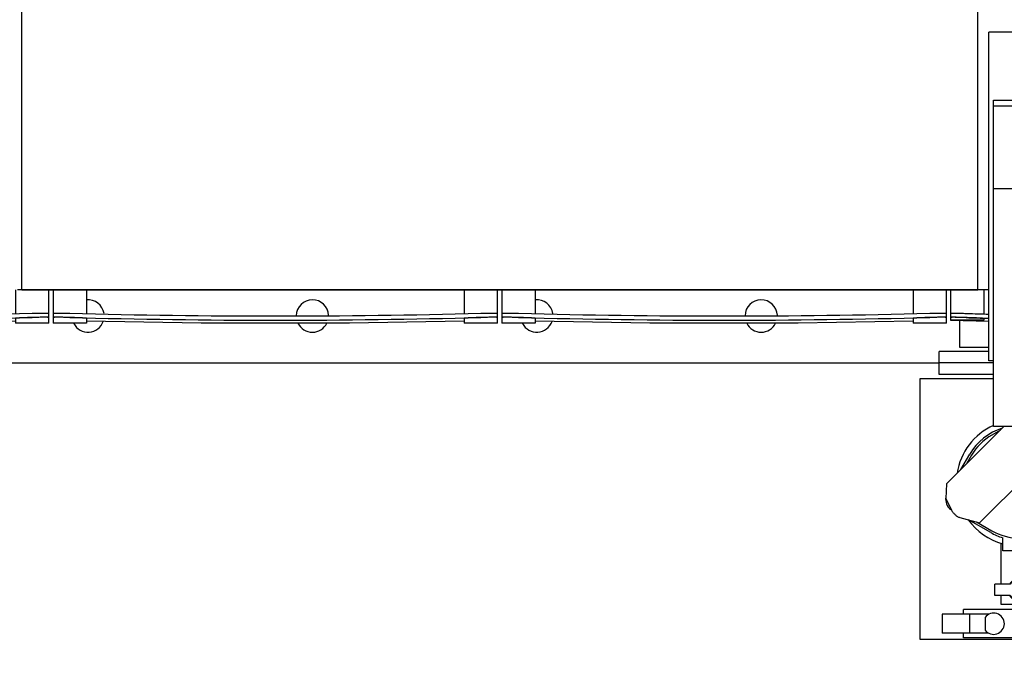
# Model space of a CAD drawing. Header units: millimetres. Extents: x 0 to 841, y 0 to 594.
# Tile 31 of 63: x 620 to 668, y 168 to 199. Entities that reach past the tile are written whole.
import ezdxf

# ---------------------------------------------------------------- set-up
doc = ezdxf.new("R2010")
doc.units = ezdxf.units.MM
doc.header["$LTSCALE"] = 46.255
for name, color, linetype in [('25007_060000_TLKGS_KGS_V_ABL466', 7, 'CONTINUOUS'), ('25007_061000_TLKGS_KGS_V_ABL467', 7, 'CONTINUOUS'), ('25007_452000_10_SIMPLE1_A_ABL475', 7, 'CONTINUOUS'), ('25007_452000_10_SIMPLE1_T1_A_PBL476', 7, 'CONTINUOUS'), ('25007_634500_05_SIMPLE1_A_ABL486', 7, 'CONTINUOUS'), ('25007_634500_05_SIMPLE1_T1_A_PBL487', 7, 'CONTINUOUS'), ('25007_644000_02_SIMPLE1_C_ABL509', 7, 'CONTINUOUS'), ('25007_644000_02_SIMPLE1_T1_C_PBL510', 7, 'CONTINUOUS'), ('25007_766000_04_SIMPLE1_T1_X_PBL469', 7, 'CONTINUOUS'), ('25007_766000_04_SIMPLE1_X_ABL468', 7, 'CONTINUOUS'), ('25087_000000_TLKGS_MARKETING_ABL430', 7, 'CONTINUOUS'), ('25087_030000_TLKGS_V_ABL439', 7, 'CONTINUOUS'), ('25087_100000_TLKGS_V_ABL440', 7, 'CONTINUOUS'), ('25087_111000_21_SIMPLE1_A_ABL441', 7, 'CONTINUOUS'), ('25087_111000_21_SIMPLE1_T1_A_PBL442', 7, 'CONTINUOUS'), ('25087_111200_24_SIMPLE1_T3_X_PBL471', 7, 'CONTINUOUS'), ('25087_111200_24_SIMPLE1_T3_X_PBL481', 7, 'CONTINUOUS'), ('25087_111200_24_SIMPLE1_T3_X_PBL482', 7, 'CONTINUOUS'), ('25087_111200_24_SIMPLE1_T4_X_PBL484', 7, 'CONTINUOUS'), ('25087_111200_24_SIMPLE1_X_ABL443', 7, 'CONTINUOUS'), ('25087_171000_21_SIMPLE1_A_ABL448', 7, 'CONTINUOUS'), ('25087_171000_21_SIMPLE1_T1_A_PBL449', 7, 'CONTINUOUS'), ('top_7_VBL429', 7, 'CONTINUOUS')]:
    doc.layers.add(name, color=color, linetype=linetype)

# ---------------------------------------------------------------- blocks, each defined once
blk = doc.blocks.new('25087_111000_21_SIMPLE1_T1_A_PBL442', base_point=(578.375, 213.938))
at = {"layer": '25087_111000_21_SIMPLE1_T1_A_PBL442', "color": 7, "linetype": 'Continuous'}
for p, q in [((620.45, 186), (620.25, 186)), ((666.775, 186), (666.25, 186)), ((485.175, 182.5), (664.4, 182.5))]:
    blk.add_line(p, q, dxfattribs=at)
for centre, start, end in [((623.625, 184.75), 8.7984, 95.4488), ((634.375, 184.75), 2.4062, 179.0556), ((645.125, 184.75), 8.7984, 95.4488), ((655.875, 184.75), 2.4062, 179.0556), ((623.625, 184.75), 208.1676, 340.0843), ((645.125, 184.75), 208.1676, 340.0843), ((634.375, 184.75), 206.8041, 333.1958), ((655.875, 184.75), 206.8041, 333.1958)]:
    blk.add_arc(centre, 0.775, start, end, dxfattribs=at)
blk = doc.blocks.new('25087_111000_21_SIMPLE1_A_ABL441', base_point=(578.375, 213.938))
at = {"layer": '25087_111000_21_SIMPLE1_T1_A_PBL442'}
blk.add_blockref('25087_111000_21_SIMPLE1_T1_A_PBL442', (578.375, 213.938), dxfattribs=at)
blk = doc.blocks.new('25087_111200_24_SIMPLE1_T3_X_PBL471', base_point=(654.1, 185.2))
at = {"layer": '25087_111200_24_SIMPLE1_T3_X_PBL471', "color": 7, "linetype": 'Continuous'}
for p, q in [((643.45, 186), (643.45, 184.4)), ((645.05, 186), (645.05, 184.863)), ((663.15, 186), (663.15, 184.863)), ((664.75, 184.4), (664.75, 186)), ((643.45, 184.681), (643.45, 184.681)), ((644.2, 184.88), (644.25, 184.878)), ((644.25, 184.678), (644.2, 184.679)), ((645.05, 184.639), (645.05, 184.4)), ((663.15, 184.639), (663.15, 184.4)), ((663.95, 184.878), (664, 184.88)), ((664, 184.679), (663.95, 184.678)), ((664.75, 184.681), (664.75, 184.681)), ((645.05, 184.4), (643.45, 184.4)), ((664.75, 184.4), (663.15, 184.4))]:
    blk.add_line(p, q, dxfattribs=at)
blk.add_lwpolyline([(645.05, 184.52), (650.547, 184.417), (657.653, 184.417), (663.15, 184.52)], dxfattribs=at)
for radius, start, end in [(378.214, 268.50765, 271.49235), (378.414, 268.50844, 271.49156)]:
    blk.add_arc((654.1, 562.964), radius, start, end, dxfattribs=at)
for points, knots in [([(643.45, 184.882), (643.45, 184.884), (643.457, 184.884), (643.466, 184.886), (643.485, 184.886), (643.509, 184.887), (643.541, 184.888), (643.595, 184.889), (643.676, 184.889), (643.789, 184.888), (643.917, 184.886), (644.056, 184.883), (644.151, 184.881), (644.2, 184.88)], [0, 0, 0, 0, 0.005255, 0.019758, 0.043633, 0.076691, 0.118629, 0.16905, 0.293333, 0.444777, 0.617559, 0.805035, 1, 1, 1, 1]), ([(644.2, 184.679), (644.151, 184.681), (644.056, 184.683), (643.917, 184.686), (643.789, 184.688), (643.676, 184.689), (643.595, 184.689), (643.541, 184.688), (643.509, 184.687), (643.485, 184.686), (643.466, 184.686), (643.457, 184.684), (643.45, 184.683), (643.45, 184.682)], [0, 0, 0, 0, 0.194964, 0.38244, 0.555223, 0.706666, 0.83095, 0.881371, 0.92331, 0.956368, 0.980242, 0.994746, 1, 1, 1, 1]), ([(644.25, 184.678), (644.198, 184.68), (644.096, 184.682), (643.948, 184.685), (643.812, 184.687), (643.692, 184.688), (643.605, 184.688), (643.548, 184.687), (643.514, 184.687), (643.488, 184.685), (643.467, 184.685), (643.458, 184.683), (643.45, 184.682), (643.45, 184.681)], [0, 0, 0, 0, 0.194623, 0.381798, 0.554357, 0.705687, 0.829993, 0.880481, 0.922526, 0.95573, 0.979789, 0.994513, 1, 1, 1, 1]), ([(645.05, 184.639), (645.05, 184.641), (645.042, 184.642), (645.033, 184.644), (645.013, 184.646), (644.987, 184.648), (644.953, 184.651), (644.896, 184.654), (644.808, 184.659), (644.689, 184.664), (644.552, 184.669), (644.404, 184.674), (644.302, 184.677), (644.25, 184.678)], [0, 0, 0, 0, 0.005353, 0.019958, 0.043924, 0.077058, 0.119053, 0.169511, 0.293806, 0.445188, 0.617855, 0.805188, 1, 1, 1, 1]), ([(663.95, 184.678), (663.898, 184.677), (663.796, 184.674), (663.648, 184.669), (663.511, 184.664), (663.392, 184.659), (663.304, 184.654), (663.247, 184.651), (663.213, 184.648), (663.187, 184.646), (663.167, 184.644), (663.158, 184.642), (663.15, 184.641), (663.15, 184.639)], [0, 0, 0, 0, 0.194812, 0.382145, 0.554812, 0.706194, 0.830489, 0.880947, 0.922942, 0.956076, 0.980042, 0.994647, 1, 1, 1, 1]), ([(664.75, 184.681), (664.75, 184.682), (664.742, 184.683), (664.733, 184.685), (664.712, 184.685), (664.686, 184.687), (664.652, 184.687), (664.595, 184.688), (664.508, 184.688), (664.388, 184.687), (664.252, 184.685), (664.104, 184.682), (664.002, 184.68), (663.95, 184.678)], [0, 0, 0, 0, 0.005487, 0.020211, 0.04427, 0.077474, 0.119519, 0.170007, 0.294313, 0.445643, 0.618202, 0.805377, 1, 1, 1, 1]), ([(664, 184.88), (664.049, 184.881), (664.144, 184.883), (664.283, 184.886), (664.411, 184.888), (664.524, 184.889), (664.605, 184.889), (664.659, 184.888), (664.691, 184.887), (664.715, 184.886), (664.734, 184.886), (664.743, 184.884), (664.75, 184.884), (664.75, 184.882)], [0, 0, 0, 0, 0.194964, 0.38244, 0.555222, 0.706666, 0.83095, 0.881371, 0.923309, 0.956367, 0.980242, 0.994745, 1, 1, 1, 1]), ([(664.746, 184.684), (664.737, 184.685), (664.711, 184.687), (664.63, 184.689), (664.48, 184.688), (664.257, 184.686), (664.09, 184.682), (664, 184.679)], [0, 0, 0, 0, 0.03599, 0.104167, 0.327214, 0.63967, 1, 1, 1, 1]), ([(664.75, 184.682), (664.75, 184.683), (664.748, 184.683), (664.747, 184.684), (664.746, 184.684)], [0, 0, 0, 0, 0.29739, 1, 1, 1, 1])]:
    blk.add_open_spline(points, degree=3, knots=knots, dxfattribs=at)
blk = doc.blocks.new('25087_111200_24_SIMPLE1_T3_X_PBL481', base_point=(632.6, 185.2))
at = {"layer": '25087_111200_24_SIMPLE1_T3_X_PBL481', "color": 7, "linetype": 'Continuous'}
for p, q in [((621.95, 186), (621.95, 184.4)), ((623.55, 186), (623.55, 184.863)), ((641.65, 186), (641.65, 184.863)), ((643.25, 184.4), (643.25, 186)), ((621.95, 184.681), (621.95, 184.681)), ((622.7, 184.88), (622.75, 184.878)), ((622.75, 184.678), (622.7, 184.679)), ((623.55, 184.639), (623.55, 184.4)), ((641.65, 184.639), (641.65, 184.4)), ((642.45, 184.878), (642.5, 184.88)), ((642.5, 184.679), (642.45, 184.678)), ((643.25, 184.681), (643.25, 184.681)), ((623.55, 184.4), (621.95, 184.4)), ((643.25, 184.4), (641.65, 184.4))]:
    blk.add_line(p, q, dxfattribs=at)
blk.add_lwpolyline([(623.55, 184.52), (629.047, 184.417), (636.153, 184.417), (641.65, 184.52)], dxfattribs=at)
for radius, start, end in [(378.214, 268.50765, 271.49235), (378.414, 268.50844, 271.49156)]:
    blk.add_arc((632.6, 562.964), radius, start, end, dxfattribs=at)
for points, knots in [([(621.95, 184.882), (621.95, 184.884), (621.957, 184.884), (621.966, 184.886), (621.985, 184.886), (622.009, 184.887), (622.041, 184.888), (622.095, 184.889), (622.176, 184.889), (622.289, 184.888), (622.417, 184.886), (622.556, 184.883), (622.651, 184.881), (622.7, 184.88)], [0, 0, 0, 0, 0.005255, 0.019758, 0.043633, 0.076691, 0.118629, 0.16905, 0.293333, 0.444777, 0.617559, 0.805035, 1, 1, 1, 1]), ([(622.7, 184.679), (622.651, 184.681), (622.556, 184.683), (622.417, 184.686), (622.289, 184.688), (622.176, 184.689), (622.095, 184.689), (622.041, 184.688), (622.009, 184.687), (621.985, 184.686), (621.966, 184.686), (621.957, 184.684), (621.95, 184.683), (621.95, 184.682)], [0, 0, 0, 0, 0.194964, 0.38244, 0.555223, 0.706666, 0.83095, 0.881371, 0.92331, 0.956368, 0.980242, 0.994746, 1, 1, 1, 1]), ([(622.75, 184.678), (622.698, 184.68), (622.596, 184.682), (622.448, 184.685), (622.312, 184.687), (622.192, 184.688), (622.105, 184.688), (622.048, 184.687), (622.014, 184.687), (621.988, 184.685), (621.967, 184.685), (621.958, 184.683), (621.95, 184.682), (621.95, 184.681)], [0, 0, 0, 0, 0.194623, 0.381798, 0.554357, 0.705687, 0.829993, 0.880481, 0.922526, 0.95573, 0.979789, 0.994513, 1, 1, 1, 1]), ([(623.55, 184.639), (623.55, 184.641), (623.542, 184.642), (623.533, 184.644), (623.513, 184.646), (623.487, 184.648), (623.453, 184.651), (623.396, 184.654), (623.308, 184.659), (623.189, 184.664), (623.052, 184.669), (622.904, 184.674), (622.802, 184.677), (622.75, 184.678)], [0, 0, 0, 0, 0.005353, 0.019958, 0.043924, 0.077058, 0.119053, 0.169511, 0.293806, 0.445188, 0.617855, 0.805188, 1, 1, 1, 1]), ([(642.45, 184.678), (642.398, 184.677), (642.296, 184.674), (642.148, 184.669), (642.011, 184.664), (641.892, 184.659), (641.804, 184.654), (641.747, 184.651), (641.713, 184.648), (641.687, 184.646), (641.667, 184.644), (641.658, 184.642), (641.65, 184.641), (641.65, 184.639)], [0, 0, 0, 0, 0.194812, 0.382145, 0.554812, 0.706194, 0.830489, 0.880947, 0.922942, 0.956076, 0.980042, 0.994647, 1, 1, 1, 1]), ([(643.25, 184.681), (643.25, 184.682), (643.242, 184.683), (643.233, 184.685), (643.212, 184.685), (643.186, 184.687), (643.152, 184.687), (643.095, 184.688), (643.008, 184.688), (642.888, 184.687), (642.752, 184.685), (642.604, 184.682), (642.502, 184.68), (642.45, 184.678)], [0, 0, 0, 0, 0.005487, 0.020211, 0.04427, 0.077474, 0.119519, 0.170007, 0.294313, 0.445643, 0.618202, 0.805377, 1, 1, 1, 1]), ([(642.5, 184.88), (642.549, 184.881), (642.644, 184.883), (642.783, 184.886), (642.911, 184.888), (643.024, 184.889), (643.105, 184.889), (643.159, 184.888), (643.191, 184.887), (643.215, 184.886), (643.234, 184.886), (643.243, 184.884), (643.25, 184.884), (643.25, 184.882)], [0, 0, 0, 0, 0.194964, 0.38244, 0.555222, 0.706666, 0.83095, 0.881371, 0.923309, 0.956367, 0.980242, 0.994745, 1, 1, 1, 1]), ([(643.246, 184.684), (643.237, 184.685), (643.211, 184.687), (643.13, 184.689), (642.98, 184.688), (642.757, 184.686), (642.59, 184.682), (642.5, 184.679)], [0, 0, 0, 0, 0.03599, 0.104167, 0.327214, 0.63967, 1, 1, 1, 1]), ([(643.25, 184.682), (643.25, 184.683), (643.248, 184.683), (643.247, 184.684), (643.246, 184.684)], [0, 0, 0, 0, 0.29739, 1, 1, 1, 1])]:
    blk.add_open_spline(points, degree=3, knots=knots, dxfattribs=at)
blk = doc.blocks.new('25087_111200_24_SIMPLE1_T3_X_PBL482', base_point=(611.1, 185.2))
at = {"layer": '25087_111200_24_SIMPLE1_T3_X_PBL482', "color": 7, "linetype": 'Continuous'}
for p, q in [((620.15, 186), (620.15, 184.863)), ((621.75, 184.4), (621.75, 186)), ((600.45, 185.5), (600.45, 184.4)), ((602.05, 185.5), (602.05, 184.863)), ((600.45, 184.681), (600.45, 184.681)), ((601.2, 184.88), (601.25, 184.878)), ((601.25, 184.678), (601.2, 184.679)), ((602.05, 184.639), (602.05, 184.4)), ((620.15, 184.639), (620.15, 184.4)), ((620.95, 184.878), (621, 184.88)), ((621, 184.679), (620.95, 184.678)), ((621.75, 184.681), (621.75, 184.681)), ((602.05, 184.4), (600.45, 184.4)), ((621.75, 184.4), (620.15, 184.4))]:
    blk.add_line(p, q, dxfattribs=at)
blk.add_lwpolyline([(602.05, 184.52), (607.547, 184.417), (614.653, 184.417), (620.15, 184.52)], dxfattribs=at)
for radius, start, end in [(378.214, 268.50765, 271.49235), (378.414, 268.50844, 271.49156)]:
    blk.add_arc((611.1, 562.964), radius, start, end, dxfattribs=at)
for points, knots in [([(600.45, 184.882), (600.45, 184.884), (600.457, 184.884), (600.466, 184.886), (600.485, 184.886), (600.509, 184.887), (600.541, 184.888), (600.595, 184.889), (600.676, 184.889), (600.789, 184.888), (600.917, 184.886), (601.056, 184.883), (601.151, 184.881), (601.2, 184.88)], [0, 0, 0, 0, 0.005255, 0.019758, 0.043633, 0.076691, 0.118629, 0.16905, 0.293333, 0.444777, 0.617559, 0.805035, 1, 1, 1, 1]), ([(601.2, 184.679), (601.151, 184.681), (601.056, 184.683), (600.917, 184.686), (600.789, 184.688), (600.676, 184.689), (600.595, 184.689), (600.541, 184.688), (600.509, 184.687), (600.485, 184.686), (600.466, 184.686), (600.457, 184.684), (600.45, 184.683), (600.45, 184.682)], [0, 0, 0, 0, 0.194964, 0.38244, 0.555223, 0.706666, 0.83095, 0.881371, 0.92331, 0.956368, 0.980242, 0.994746, 1, 1, 1, 1]), ([(601.25, 184.678), (601.198, 184.68), (601.096, 184.682), (600.948, 184.685), (600.812, 184.687), (600.692, 184.688), (600.605, 184.688), (600.548, 184.687), (600.514, 184.687), (600.488, 184.685), (600.467, 184.685), (600.458, 184.683), (600.45, 184.682), (600.45, 184.681)], [0, 0, 0, 0, 0.194623, 0.381798, 0.554357, 0.705687, 0.829993, 0.880481, 0.922526, 0.95573, 0.979789, 0.994513, 1, 1, 1, 1]), ([(602.05, 184.639), (602.05, 184.641), (602.042, 184.642), (602.033, 184.644), (602.013, 184.646), (601.987, 184.648), (601.953, 184.651), (601.896, 184.654), (601.808, 184.659), (601.689, 184.664), (601.552, 184.669), (601.404, 184.674), (601.302, 184.677), (601.25, 184.678)], [0, 0, 0, 0, 0.005353, 0.019958, 0.043924, 0.077058, 0.119053, 0.169511, 0.293806, 0.445188, 0.617855, 0.805188, 1, 1, 1, 1]), ([(620.95, 184.678), (620.898, 184.677), (620.796, 184.674), (620.648, 184.669), (620.511, 184.664), (620.392, 184.659), (620.304, 184.654), (620.247, 184.651), (620.213, 184.648), (620.187, 184.646), (620.167, 184.644), (620.158, 184.642), (620.15, 184.641), (620.15, 184.639)], [0, 0, 0, 0, 0.194812, 0.382145, 0.554812, 0.706194, 0.830489, 0.880947, 0.922942, 0.956076, 0.980042, 0.994647, 1, 1, 1, 1]), ([(621.75, 184.681), (621.75, 184.682), (621.742, 184.683), (621.733, 184.685), (621.712, 184.685), (621.686, 184.687), (621.652, 184.687), (621.595, 184.688), (621.508, 184.688), (621.388, 184.687), (621.252, 184.685), (621.104, 184.682), (621.002, 184.68), (620.95, 184.678)], [0, 0, 0, 0, 0.005487, 0.020211, 0.04427, 0.077474, 0.119519, 0.170007, 0.294313, 0.445643, 0.618202, 0.805377, 1, 1, 1, 1]), ([(621, 184.88), (621.049, 184.881), (621.144, 184.883), (621.283, 184.886), (621.411, 184.888), (621.524, 184.889), (621.605, 184.889), (621.659, 184.888), (621.691, 184.887), (621.715, 184.886), (621.734, 184.886), (621.743, 184.884), (621.75, 184.884), (621.75, 184.882)], [0, 0, 0, 0, 0.194964, 0.38244, 0.555222, 0.706666, 0.83095, 0.881371, 0.923309, 0.956367, 0.980242, 0.994745, 1, 1, 1, 1]), ([(621.746, 184.684), (621.737, 184.685), (621.711, 184.687), (621.63, 184.689), (621.48, 184.688), (621.257, 184.686), (621.09, 184.682), (621, 184.679)], [0, 0, 0, 0, 0.03599, 0.104167, 0.327214, 0.63967, 1, 1, 1, 1]), ([(621.75, 184.682), (621.75, 184.683), (621.748, 184.683), (621.747, 184.684), (621.746, 184.684)], [0, 0, 0, 0, 0.29739, 1, 1, 1, 1])]:
    blk.add_open_spline(points, degree=3, knots=knots, dxfattribs=at)
blk = doc.blocks.new('25087_111200_24_SIMPLE1_T4_X_PBL484', base_point=(665.859, 185.253))
at = {"layer": '25087_111200_24_SIMPLE1_T4_X_PBL484', "color": 7, "linetype": 'Continuous'}
for p, q in [((664.95, 186), (664.95, 184.882)), ((666.55, 186), (666.55, 184.854)), ((664.95, 184.882), (664.943, 184.682)), ((664.943, 184.682), (664.943, 184.55)), ((664.943, 184.55), (666.775, 184.505)), ((664.95, 184.882), (664.95, 184.881)), ((664.95, 184.681), (664.95, 184.55)), ((666.55, 184.55), (664.95, 184.55)), ((665.7, 184.874), (665.75, 184.872)), ((666.55, 184.628), (666.55, 184.55))]:
    blk.add_line(p, q, dxfattribs=at)
for radius, start, end in [(223.052, 268.09045, 268.3685), (222.852, 268.10345, 268.36704)]:
    blk.add_arc((673.125, 407.602), radius, start, end, dxfattribs=at)
for points, knots in [([(665.693, 184.674), (665.644, 184.676), (665.548, 184.679), (665.41, 184.682), (665.282, 184.685), (665.169, 184.687), (665.088, 184.688), (665.034, 184.687), (665.002, 184.687), (664.978, 184.686), (664.959, 184.686), (664.95, 184.684), (664.943, 184.684), (664.943, 184.682)], [0, 0, 0, 0, 0.194891, 0.382296, 0.555018, 0.706427, 0.830712, 0.881149, 0.923115, 0.956211, 0.980133, 0.994691, 1, 1, 1, 1]), ([(664.95, 184.882), (664.95, 184.883), (664.952, 184.883), (664.953, 184.884), (664.954, 184.884)], [0, 0, 0, 0, 0.299325, 1, 1, 1, 1]), ([(666.55, 184.628), (666.55, 184.629), (666.542, 184.63), (666.533, 184.633), (666.513, 184.635), (666.487, 184.637), (666.453, 184.64), (666.396, 184.644), (666.309, 184.649), (666.189, 184.655), (666.052, 184.661), (665.904, 184.667), (665.75, 184.672), (665.596, 184.677), (665.448, 184.681), (665.311, 184.684), (665.192, 184.686), (665.105, 184.686), (665.047, 184.686), (665.013, 184.686), (664.987, 184.685), (664.967, 184.684), (664.958, 184.683), (664.95, 184.682), (664.95, 184.681)], [0, 0, 0, 0, 0.002683, 0.009994, 0.021987, 0.038565, 0.059574, 0.084815, 0.146986, 0.222699, 0.309055, 0.402745, 0.500178, 0.597618, 0.691323, 0.777689, 0.853394, 0.915523, 0.940727, 0.96169, 0.978212, 0.990141, 0.997383, 1, 1, 1, 1]), ([(664.954, 184.884), (664.963, 184.886), (664.989, 184.886), (665.07, 184.888), (665.22, 184.886), (665.443, 184.882), (665.611, 184.877), (665.7, 184.874)], [0, 0, 0, 0, 0.035969, 0.104133, 0.327166, 0.639628, 1, 1, 1, 1])]:
    blk.add_open_spline(points, degree=3, knots=knots, dxfattribs=at)
blk = doc.blocks.new('25087_111200_24_SIMPLE1_X_ABL443', base_point=(579.212, 192.95))
at = {"layer": '25087_111200_24_SIMPLE1_T3_X_PBL471'}
blk.add_blockref('25087_111200_24_SIMPLE1_T3_X_PBL471', (654.1, 185.2), dxfattribs=at)
at = {"layer": '25087_111200_24_SIMPLE1_T3_X_PBL481'}
blk.add_blockref('25087_111200_24_SIMPLE1_T3_X_PBL481', (632.6, 185.2), dxfattribs=at)
at = {"layer": '25087_111200_24_SIMPLE1_T3_X_PBL482'}
blk.add_blockref('25087_111200_24_SIMPLE1_T3_X_PBL482', (611.1, 185.2), dxfattribs=at)
at = {"layer": '25087_111200_24_SIMPLE1_T4_X_PBL484'}
blk.add_blockref('25087_111200_24_SIMPLE1_T4_X_PBL484', (665.859, 185.253), dxfattribs=at)
blk = doc.blocks.new('25087_171000_21_SIMPLE1_T1_A_PBL449', base_point=(577.375, 197.512))
at = {"layer": '25087_171000_21_SIMPLE1_T1_A_PBL449', "color": 7, "linetype": 'Continuous'}
for p, q in [((620.45, 186), (620.45, 203.975)), ((666.25, 186), (666.25, 203.975)), ((666.25, 186), (620.45, 186)), ((620.45, 186), (666.25, 186))]:
    blk.add_line(p, q, dxfattribs=at)
blk = doc.blocks.new('25087_171000_21_SIMPLE1_A_ABL448', base_point=(577.375, 197.262))
at = {"layer": '25087_171000_21_SIMPLE1_T1_A_PBL449'}
blk.add_blockref('25087_171000_21_SIMPLE1_T1_A_PBL449', (577.375, 197.512), dxfattribs=at)
blk = doc.blocks.new('25087_100000_TLKGS_V_ABL440', base_point=(579.425, 212.562))
at = {"layer": '25087_111000_21_SIMPLE1_A_ABL441'}
blk.add_blockref('25087_111000_21_SIMPLE1_A_ABL441', (578.375, 213.938), dxfattribs=at)
at = {"layer": '25087_111200_24_SIMPLE1_X_ABL443'}
blk.add_blockref('25087_111200_24_SIMPLE1_X_ABL443', (579.212, 192.95), dxfattribs=at)
at = {"layer": '25087_171000_21_SIMPLE1_A_ABL448'}
blk.add_blockref('25087_171000_21_SIMPLE1_A_ABL448', (577.375, 197.262), dxfattribs=at)
blk = doc.blocks.new('25087_030000_TLKGS_V_ABL439', base_point=(604.207, 229.275))
at = {"layer": '25087_100000_TLKGS_V_ABL440'}
blk.add_blockref('25087_100000_TLKGS_V_ABL440', (579.425, 212.562), dxfattribs=at)
blk = doc.blocks.new('25007_766000_04_SIMPLE1_T1_X_PBL469', base_point=(671.949, 176.32))
at = {"layer": '25007_766000_04_SIMPLE1_T1_X_PBL469', "color": 7, "linetype": 'Continuous'}
for p, q in [((665.375, 184.54), (665.375, 183.25)), ((666.775, 183.05), (664.4, 183.05)), ((664.4, 181.95), (664.4, 183.05)), ((665.375, 183.25), (666.775, 183.25)), ((667, 182.5), (664.4, 182.5)), ((663.5, 181.75), (667, 181.75)), ((663.5, 169.25), (663.5, 181.75)), ((667, 181.95), (664.4, 181.95)), ((667.503, 179.45), (664.758, 176.706)), ((667.334, 179.281), (666.924, 179.045)), ((670.16, 178.66), (669.949, 179.45)), ((680.397, 177.835), (675.707, 179.45)), ((678.5, 179.45), (678.5, 178.488)), ((670.108, 178.855), (671.892, 178.855)), ((670.545, 178.074), (670.119, 178.813)), ((679.828, 176.18), (671.115, 179.18)), ((671.881, 178.813), (671.455, 178.074)), ((671.906, 178.908), (671.84, 178.66)), ((666.34, 174.84), (670.16, 178.66)), ((671.84, 178.66), (675.66, 174.84)), ((665.446, 177.394), (665.867, 178.122)), ((665.955, 178.076), (665.719, 177.666)), ((671, 178.009), (671, 177.949)), ((671, 177.949), (671, 176.753)), ((679.233, 178.236), (678.663, 176.581)), ((680.397, 177.835), (679.828, 176.18)), ((677.242, 176.706), (676.685, 177.262)), ((664.758, 176.706), (664.723, 175.999)), ((670.901, 174.7), (670.9, 176.751)), ((671, 176.747), (671, 176.326)), ((671.1, 176.751), (671.099, 174.7)), ((677.277, 175.999), (677.242, 176.706)), ((678.5, 176.638), (678.5, 169.25)), ((664.723, 175.999), (664.986, 175.436)), ((671.1, 176), (670.9, 176)), ((671.05, 176.228), (670.95, 176.228)), ((671.033, 176.328), (670.967, 176.328)), ((677.014, 175.436), (677.277, 175.999)), ((665.387, 175.095), (666.34, 174.84)), ((675.66, 174.84), (676.613, 175.095)), ((666.87, 174.371), (665.815, 174.98)), ((666.187, 174.881), (666.926, 174.455)), ((675.074, 174.455), (675.813, 174.881)), ((676.185, 174.98), (675.13, 174.371)), ((667.449, 173.5), (667.449, 174.119)), ((668.249, 174.1), (670.3, 174.099)), ((671.7, 174.099), (673.751, 174.1)), ((674.551, 173.5), (674.551, 174.119)), ((667.362, 173.861), (667.362, 171.9)), ((674.638, 173.861), (674.638, 171.9)), ((674.551, 173.5), (667.449, 173.5)), ((669, 168.512), (669, 173.5)), ((673, 168.512), (673, 173.5)), ((667.802, 171.9), (667.075, 171.9)), ((667.075, 171.35), (667.075, 171.9)), ((669, 171.9), (668.698, 171.9)), ((673.302, 171.9), (673, 171.9)), ((674.925, 171.9), (674.198, 171.9)), ((674.925, 171.35), (674.925, 171.9)), ((667.802, 171.35), (667.075, 171.35)), ((667.362, 171.35), (667.362, 170.933)), ((669, 171.35), (668.698, 171.35)), ((673.302, 171.35), (673, 171.35)), ((674.925, 171.35), (674.198, 171.35)), ((674.638, 171.35), (674.638, 170.933)), ((667.362, 170.933), (669, 170.933)), ((673, 170.964), (669, 170.964)), ((673, 170.933), (674.638, 170.933)), ((666.767, 170.45), (664.55, 170.45)), ((664.55, 170.45), (664.55, 169.55)), ((669, 170.675), (665.575, 170.675)), ((665.575, 170.45), (665.575, 170.675)), ((665.85, 170.45), (665.85, 169.55)), ((666.6, 170.304), (666.6, 169.696)), ((677, 170.675), (673, 170.675)), ((678.025, 170.45), (675.708, 170.45)), ((676.725, 170.45), (676.725, 169.55)), ((677, 170.45), (677, 170.675)), ((678.025, 170.45), (678.025, 169.55)), ((673, 169.986), (669, 169.986)), ((670.412, 169.964), (669.575, 169.507)), ((672.138, 169.964), (670.412, 169.964)), ((670.412, 169.964), (670.412, 169.285)), ((672.975, 169.507), (672.138, 169.964)), ((672.138, 169.964), (672.138, 169.285)), ((675.975, 170.014), (675.975, 170)), ((666.767, 169.55), (664.55, 169.55)), ((665.575, 169.325), (665.575, 169.55)), ((669.575, 169.507), (669.575, 168.455)), ((672.975, 168.455), (672.975, 169.507)), ((678.025, 169.55), (675.708, 169.55)), ((677, 169.325), (677, 169.55)), ((669, 169.25), (663.5, 169.25)), ((669, 169.325), (665.575, 169.325)), ((669.575, 169.201), (669, 169.201)), ((670.412, 169.285), (669.575, 168.931)), ((672.138, 169.285), (670.412, 169.285)), ((672.975, 168.931), (672.138, 169.285)), ((673, 169.201), (672.975, 169.201)), ((677, 169.325), (673, 169.325)), ((678.5, 169.25), (673, 169.25)), ((669.575, 168.512), (669, 168.512)), ((669.575, 168.455), (670.412, 168.101)), ((672.138, 168.101), (672.975, 168.455)), ((673, 168.512), (672.975, 168.512)), ((670.412, 168.101), (672.138, 168.101))]:
    blk.add_line(p, q, dxfattribs=at)
for centre, radius, start, end in [((668.25, 176.75), 3.024, 114.4163, 171.2371), ((668.25, 176.75), 2.75, 107.4861, 150.0635), ((671, 180.145), 0.972, 224.5154, 315.4846), ((668.25, 176.75), 2.65, 120.017, 149.983), ((668.25, 176.75), 3.024, 24.5918, 44.2527), ((673.75, 176.75), 3.024, 135.7477, 155.4083), ((668.25, 176.75), 2.75, 344.5183, 45.4814), ((673.75, 176.75), 2.75, 134.5174, 195.4831), ((668.25, 176.75), 2.65, 0.017, 29.983), ((673.75, 176.75), 2.65, 150.017, 179.983), ((673.75, 176.75), 3.024, 8.7633, 9.4799), ((665.313, 175.963), 0.6, 169.5624, 234.4135), ((676.687, 175.963), 0.6, 305.5865, 10.4376), ((668.25, 176.75), 3.024, 215.7039, 254.6421), ((670.301, 174.699), 0.6, 269.983, 0.017), ((671.699, 174.699), 0.6, 179.983, 270.017), ((673.75, 176.75), 3.024, 285.3589, 324.2963), ((668.25, 176.75), 2.75, 239.8773, 253.0735), ((668.25, 176.75), 2.65, 240.017, 269.983), ((673.75, 176.75), 2.65, 270.017, 299.983), ((673.75, 176.75), 2.75, 286.9276, 300.1227), ((668.25, 171.625), 0.55, 30, 150), ((668.25, 171.625), 0.526, 31.5513, 148.4487), ((673.75, 171.625), 0.55, 30, 150), ((673.75, 171.625), 0.526, 31.5513, 148.4487), ((668.25, 171.625), 0.55, 210, 330), ((668.25, 171.625), 0.526, 211.5513, 328.4487), ((673.75, 171.625), 0.55, 210, 330), ((673.75, 171.625), 0.526, 211.5513, 328.4487), ((667.013, 170), 0.512, 216.4008, 143.5992), ((675.462, 170), 0.512, 1.56, 360)]:
    blk.add_arc(centre, radius, start, end, dxfattribs=at)
for points, knots in [([(664.986, 175.436), (665.001, 175.416), (665.032, 175.378), (665.078, 175.322), (665.125, 175.269), (665.173, 175.22), (665.223, 175.178), (665.275, 175.142), (665.33, 175.114), (665.368, 175.1), (665.387, 175.095)], [0, 0, 0, 0, 0.138008, 0.27417, 0.40684, 0.534831, 0.657523, 0.775139, 0.888691, 1, 1, 1, 1]), ([(676.613, 175.095), (676.632, 175.1), (676.67, 175.114), (676.725, 175.142), (676.777, 175.178), (676.827, 175.22), (676.875, 175.269), (676.922, 175.322), (676.968, 175.378), (676.999, 175.416), (677.014, 175.436)], [0, 0, 0, 0, 0.111309, 0.224861, 0.342477, 0.465169, 0.59316, 0.72583, 0.861992, 1, 1, 1, 1])]:
    blk.add_open_spline(points, degree=3, knots=knots, dxfattribs=at)
blk = doc.blocks.new('25007_766000_04_SIMPLE1_X_ABL468', base_point=(671.949, 176.32))
at = {"layer": '25007_766000_04_SIMPLE1_T1_X_PBL469'}
blk.add_blockref('25007_766000_04_SIMPLE1_T1_X_PBL469', (671.949, 176.32), dxfattribs=at)
blk = doc.blocks.new('25007_452000_10_SIMPLE1_T1_A_PBL476', base_point=(678.265, 188.9))
at = {"layer": '25007_452000_10_SIMPLE1_T1_A_PBL476', "color": 7, "linetype": 'Continuous'}
for p, q in [((682.525, 198.35), (666.775, 198.35)), ((666.775, 182.6), (666.775, 198.35)), ((682.525, 195.1), (682.525, 198.35)), ((667, 195.1), (684, 195.1)), ((667, 194.825), (667, 195.1)), ((684, 190.85), (684, 195.1)), ((667, 194.825), (684, 194.825)), ((667, 190.85), (667, 194.825)), ((669.75, 194.6), (679.75, 194.6)), ((669.75, 190.85), (669.75, 194.6)), ((677.25, 190.85), (677.25, 194.6)), ((679.75, 190.85), (679.75, 194.6)), ((671.329, 193.445), (670.852, 193.17)), ((671.805, 193.17), (671.329, 193.445)), ((670.852, 193.17), (670.852, 192.62)), ((671.805, 192.62), (671.805, 193.17)), ((670.852, 192.62), (671.329, 192.345)), ((671.329, 192.345), (671.805, 192.62)), ((684.025, 190.85), (667, 190.85)), ((667, 179.45), (667, 190.85)), ((668.962, 179.45), (668.962, 190.85)), ((682.087, 179.45), (682.087, 190.85)), ((684.025, 179.45), (684.025, 190.85)), ((685.85, 189.994), (684.85, 189.994)), ((684.85, 189.994), (684.85, 187.6)), ((685.85, 189.994), (685.85, 187.6)), ((684.025, 187.6), (686.575, 187.6)), ((686.575, 187.6), (686.575, 187.575)), ((686.575, 187.575), (686.775, 187.575)), ((686.775, 187.575), (686.775, 185.35)), ((687.225, 185.75), (686.775, 185.75)), ((687.225, 183.25), (687.225, 185.75)), ((684.025, 185.1), (685.475, 185.1)), ((684.85, 185.1), (684.85, 183.85)), ((687.215, 185.35), (685.475, 185.35)), ((685.475, 185.35), (685.475, 183.85)), ((686.35, 183.85), (686.35, 185.35)), ((687.215, 185.35), (687.215, 183.85)), ((688.325, 185.1), (687.225, 185.1)), ((688.325, 183.9), (688.325, 185.1)), ((689.462, 185.252), (689.355, 184.85)), ((689.647, 185.252), (689.462, 185.252)), ((689.462, 183.748), (689.462, 185.252)), ((689.755, 184.85), (689.647, 185.252)), ((689.647, 183.748), (689.647, 185.252)), ((688.625, 184.78), (688.325, 184.78)), ((688.705, 184.9), (688.625, 184.9)), ((688.625, 184.1), (688.625, 184.9)), ((688.705, 184.1), (688.705, 184.9)), ((688.955, 184.787), (688.705, 184.787)), ((689.355, 184.85), (688.955, 184.85)), ((688.955, 184.15), (688.955, 184.85)), ((689.355, 184.15), (689.355, 184.85)), ((689.755, 184.15), (689.755, 184.85)), ((688.625, 184.22), (688.325, 184.22)), ((688.705, 184.1), (688.625, 184.1)), ((688.955, 184.213), (688.705, 184.213)), ((689.355, 184.15), (688.955, 184.15)), ((689.462, 183.748), (689.355, 184.15)), ((689.755, 184.15), (689.647, 183.748)), ((687.215, 183.85), (684.85, 183.85)), ((686.525, 183.25), (686.525, 183.85)), ((688.325, 183.9), (687.225, 183.9)), ((689.647, 183.748), (689.462, 183.748)), ((686.525, 183.25), (687.225, 183.25)), ((667, 182.6), (666.775, 182.6)), ((684.025, 179.45), (667, 179.45))]:
    blk.add_line(p, q, dxfattribs=at)
blk = doc.blocks.new('25007_452000_10_SIMPLE1_A_ABL475', base_point=(678.265, 188.9))
at = {"layer": '25007_452000_10_SIMPLE1_T1_A_PBL476'}
blk.add_blockref('25007_452000_10_SIMPLE1_T1_A_PBL476', (678.265, 188.9), dxfattribs=at)
blk = doc.blocks.new('25007_634500_05_SIMPLE1_T1_A_PBL487', base_point=(684.263, 199.682))
at = {"layer": '25007_634500_05_SIMPLE1_T1_A_PBL487', "color": 7, "linetype": 'Continuous'}
for p in [(684.5, 211.239), (684.025, 188.125)]:
    blk.add_line(p, (684.5, 188.125), dxfattribs=at)
blk = doc.blocks.new('25007_634500_05_SIMPLE1_A_ABL486', base_point=(684.263, 199.682))
at = {"layer": '25007_634500_05_SIMPLE1_T1_A_PBL487'}
blk.add_blockref('25007_634500_05_SIMPLE1_T1_A_PBL487', (684.263, 199.682), dxfattribs=at)
blk = doc.blocks.new('25007_644000_02_SIMPLE1_T1_C_PBL510', base_point=(685.206, 207.527))
at = {"layer": '25007_644000_02_SIMPLE1_T1_C_PBL510', "color": 7, "linetype": 'Continuous'}
for p, q in [((685.6, 205.884), (685.6, 209.17)), ((685.75, 207.655), (685.75, 208.888)), ((685.912, 208.583), (685.75, 208.583)), ((685.75, 207.655), (685.6, 207.655)), ((685.6, 205.884), (684.5, 205.884))]:
    blk.add_line(p, q, dxfattribs=at)
blk = doc.blocks.new('25007_644000_02_SIMPLE1_C_ABL509', base_point=(685.206, 207.527))
at = {"layer": '25007_644000_02_SIMPLE1_T1_C_PBL510'}
blk.add_blockref('25007_644000_02_SIMPLE1_T1_C_PBL510', (685.206, 207.527), dxfattribs=at)
blk = doc.blocks.new('25007_061000_TLKGS_KGS_V_ABL467', base_point=(676.628, 189.67))
at = {"layer": '25007_452000_10_SIMPLE1_A_ABL475'}
blk.add_blockref('25007_452000_10_SIMPLE1_A_ABL475', (678.265, 188.9), dxfattribs=at)
at = {"layer": '25007_634500_05_SIMPLE1_A_ABL486'}
blk.add_blockref('25007_634500_05_SIMPLE1_A_ABL486', (684.263, 199.682), dxfattribs=at)
at = {"layer": '25007_644000_02_SIMPLE1_C_ABL509'}
blk.add_blockref('25007_644000_02_SIMPLE1_C_ABL509', (685.206, 207.527), dxfattribs=at)
at = {"layer": '25007_766000_04_SIMPLE1_X_ABL468'}
blk.add_blockref('25007_766000_04_SIMPLE1_X_ABL468', (671.949, 176.32), dxfattribs=at)
blk = doc.blocks.new('25007_060000_TLKGS_KGS_V_ABL466', base_point=(709.299, 219.888))
at = {"layer": '25007_061000_TLKGS_KGS_V_ABL467'}
blk.add_blockref('25007_061000_TLKGS_KGS_V_ABL467', (676.628, 189.67), dxfattribs=at)
blk = doc.blocks.new('25087_000000_TLKGS_MARKETING_ABL430', base_point=(616.174, 223.451))
at = {"layer": '25007_060000_TLKGS_KGS_V_ABL466'}
blk.add_blockref('25007_060000_TLKGS_KGS_V_ABL466', (709.299, 219.888), dxfattribs=at)
at = {"layer": '25087_030000_TLKGS_V_ABL439'}
blk.add_blockref('25087_030000_TLKGS_V_ABL439', (604.207, 229.275), dxfattribs=at)
blk = doc.blocks.new('TOP_7_VBL429', base_point=(612.981, 225.864))
at = {"layer": '25087_000000_TLKGS_MARKETING_ABL430'}
blk.add_blockref('25087_000000_TLKGS_MARKETING_ABL430', (616.174, 223.451), dxfattribs=at)

msp = doc.modelspace()

# ---------------------------------------------------------------- block references
at = {"layer": 'top_7_VBL429'}
msp.add_blockref('TOP_7_VBL429', (612.98084, 225.86357), dxfattribs=at)

doc.saveas('drawing.dxf')
